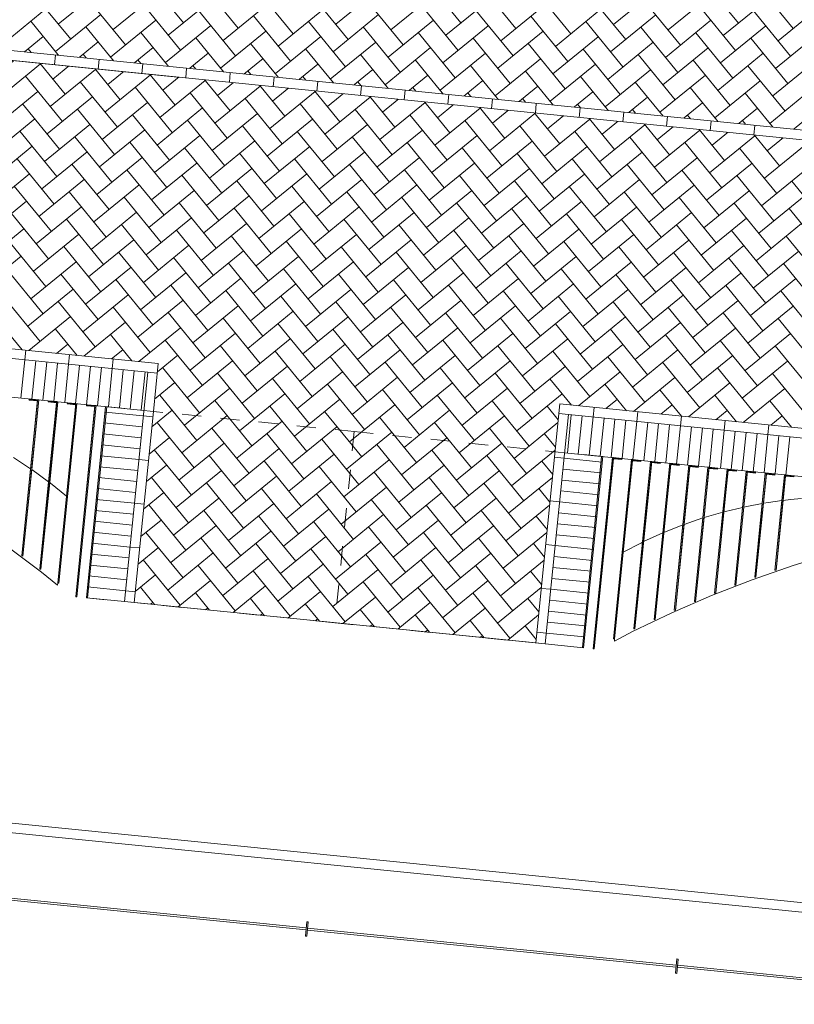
# Model space of a CAD drawing. Extents: x -294884 to 286267, y 0 to 1429765.
# Tile 16 of 178: x -22062 to -18031, y 201462 to 206586. Entities that reach past the tile are written whole.
import ezdxf

# ---------------------------------------------------------------- set-up
doc = ezdxf.new("R2010")
doc.units = 0
doc.header["$MEASUREMENT"] = 0
doc.linetypes.add('DASHED', pattern=[200, 100, -100])
doc.layers.add('A-0019-AFDEKVLAK', color=1, linetype='Continuous')
doc.layers.add('A-0020-KADER', color=8, linetype='Continuous')

# ---------------------------------------------------------------- blocks, each defined once
blk = doc.blocks.new('M-NIEUW_10')
at = {"linetype": 'Continuous', "lineweight": 5}
for points in [[(83756.1, 111768.2), (83750.2, 111768.9), (83850.2, 112763.8), (83856.2, 112763.2)], [(86337.1, 111508.7), (86331.1, 111509.3), (86431.2, 112504.3), (86437.2, 112503.7)]]:
    blk.add_hatch(color=29, dxfattribs=at).paths.add_polyline_path(points, flags=0)
at = {"layer": 'A-0020-KADER', "linetype": 'Continuous', "lineweight": 5}
for points in [[(83496, 112799.5), (83502, 112798.9), (83420.2, 111985.9), (83414.2, 111986.5)], [(83452.2, 112803.9), (83496, 112799.5), (83495.4, 112793.5), (83451.6, 112797.9)], [(83595.5, 112789.5), (83601.5, 112788.9), (83513.8, 111917.5), (83507.9, 111918.1)], [(83551.7, 112793.9), (83595.5, 112789.5), (83594.9, 112783.5), (83551.1, 112787.9)], [(83695, 112779.4), (83701, 112778.8), (83607.1, 111845.7), (83601.2, 111846.3)], [(83651.2, 112783.8), (83695, 112779.4), (83694.4, 112773.5), (83650.6, 112777.9)], [(83794.5, 112769.4), (83800.5, 112768.8), (83700.4, 111773.9), (83694.4, 111774.5)], [(83750.7, 112773.8), (83794.5, 112769.4), (83793.9, 112763.5), (83750.1, 112767.9)], [(86486.9, 112498.7), (86492.9, 112498.1), (86392.8, 111503.1), (86386.8, 111503.7)], [(86492.9, 112498.1), (86536.7, 112493.7), (86536.1, 112487.7), (86492.3, 112492.1)], [(86586.4, 112488.7), (86592.4, 112488.1), (86498.5, 111554.9), (86492.6, 111555.5)], [(86592.4, 112488.1), (86636.2, 112483.7), (86635.5, 112477.7), (86591.8, 112482.1)], [(86685.9, 112478.7), (86691.9, 112478.1), (86604.2, 111606.8), (86598.3, 111607.4)], [(86691.9, 112478.1), (86735.7, 112473.7), (86735, 112467.7), (86691.3, 112472.1)], [(86785.4, 112468.7), (86791.4, 112468.1), (86709.6, 111655.1), (86703.7, 111655.7)], [(86791.4, 112468.1), (86835.2, 112463.7), (86834.5, 112457.7), (86790.8, 112462.1)], [(86884.9, 112458.7), (86890.9, 112458.1), (86815, 111703.5), (86809, 111704)], [(86890.9, 112458.1), (86934.7, 112453.7), (86934, 112447.7), (86890.3, 112452.1)], [(86984.4, 112448.7), (86990.4, 112448.1), (86920, 111748.2), (86914, 111748.8)], [(86990.4, 112448.1), (87034.1, 112443.7), (87033.5, 112437.7), (86989.8, 112442.1)], [(87083.9, 112438.7), (87089.9, 112438.1), (87025, 111793), (87019, 111793.6)], [(87089.9, 112438.1), (87133.6, 112433.6), (87133, 112427.7), (87089.3, 112432.1)], [(87183.4, 112428.6), (87189.4, 112428), (87129.6, 111834.2), (87123.7, 111834.8)], [(87189.4, 112428), (87233.1, 112423.6), (87232.5, 112417.7), (87188.8, 112422.1)], [(87282.9, 112418.6), (87288.9, 112418), (87234.3, 111875.3), (87228.3, 111875.9)], [(87266.9, 112259.3), (87282.9, 112418.6), (87288.3, 112412.1), (87234.3, 111875.3)], [(87288.9, 112418), (87332.6, 112413.6), (87332, 112407.7), (87288.3, 112412.1)], [(87382.4, 112408.6), (87388.4, 112408), (87338.6, 111912.8), (87332.6, 111913.4)], [(87388.4, 112408), (87432.1, 112403.6), (87431.5, 112397.7), (87387.8, 112402.1)]]:
    blk.add_hatch(color=29, dxfattribs=at).paths.add_polyline_path(points, flags=0)
at = {"color": 29, "linetype": 'Continuous', "lineweight": 13}
for points in [[(83756.1, 111768.2), (83750.2, 111768.9), (83850.2, 112763.8), (83856.2, 112763.2)], [(86337.1, 111508.7), (86331.1, 111509.3), (86431.2, 112504.3), (86437.2, 112503.7)]]:
    blk.add_lwpolyline(points, close=True, dxfattribs=at)
at = {"color": 1, "linetype": 'Continuous', "lineweight": 13}
for points in [[(83756.1, 111768.2), (83750.2, 111768.9), (83850.2, 112763.8), (83856.2, 112763.2)], [(86337.1, 111508.7), (86331.1, 111509.3), (86431.2, 112504.3), (86437.2, 112503.7)]]:
    blk.add_lwpolyline(points, close=True, dxfattribs=at)
at = {"color": 1, "linetype": 'DASHED', "lineweight": 13}
blk.add_lwpolyline([(85143.7, 112633.8), (85043.6, 111638.8)], dxfattribs=at)
at = {"color": 7, "linetype": 'Continuous', "lineweight": 18}
for points in [[(84904.2, 110081.9), (84896.7, 110007.3), (84889.7, 110008), (84897.2, 110082.6)], [(86829.5, 109888.3), (86821.9, 109813.7), (86815, 109814.4), (86822.5, 109889)]]:
    blk.add_lwpolyline(points, close=True, dxfattribs=at)
at = {"layer": 'A-0020-KADER', "color": 8, "linetype": 'Continuous', "lineweight": 5}
for points in [[(84061.8, 114997.3), (84254.6, 114761.3)], [(85505.8, 114996.5), (85698.7, 114760.5)], [(86949.8, 114995.7), (87142.7, 114759.7)], [(83840.1, 114947.4), (83604.1, 114754.5)], [(84347.7, 114968.6), (84540.6, 114732.6)], [(84633.6, 114939.8), (84826.5, 114703.8)], [(85284.1, 114946.6), (85048.1, 114753.7)], [(85791.7, 114967.8), (85984.6, 114731.8)], [(86077.6, 114939), (86270.5, 114703)], [(86728.2, 114945.8), (86492.1, 114752.9)], [(87235.7, 114967), (87428.6, 114731)], [(83475.5, 114911.9), (83668.4, 114675.9)], [(84126, 114918.7), (83890, 114725.8)], [(84412, 114889.9), (84176, 114697)], [(84919.5, 114911.1), (85112.4, 114675.1)], [(85570.1, 114917.9), (85334.1, 114725)], [(85856, 114889.1), (85620, 114696.2)], [(86363.5, 114910.3), (86556.4, 114674.3)], [(87014.1, 114917.1), (86778.1, 114724.2)], [(87300, 114888.3), (87064, 114695.4)], [(83761.5, 114883.1), (83954.3, 114647.1)], [(84047.4, 114854.4), (84240.3, 114618.4)], [(84697.9, 114861.2), (84461.9, 114668.3)], [(85205.5, 114882.3), (85398.3, 114646.3)], [(85491.4, 114853.6), (85684.3, 114617.6)], [(86141.9, 114860.4), (85905.9, 114667.5)], [(86649.5, 114881.5), (86842.4, 114645.5)], [(86935.4, 114852.8), (87128.3, 114616.8)], [(87585.9, 114859.6), (87349.9, 114666.7)], [(83539.8, 114833.2), (83303.8, 114640.3)], [(83825.8, 114804.5), (83589.8, 114611.6)], [(84333.3, 114825.6), (84526.2, 114589.6)], [(84619.2, 114796.9), (84812.1, 114560.9)], [(84983.8, 114832.4), (84747.8, 114639.5)], [(85269.8, 114803.7), (85033.8, 114610.8)], [(85777.3, 114824.8), (85970.2, 114588.8)], [(86063.2, 114796.1), (86256.1, 114560.1)], [(86427.8, 114831.6), (86191.8, 114638.7)], [(86713.8, 114802.9), (86477.8, 114610)], [(87221.3, 114824), (87414.2, 114588)], [(81537.2, 114749.2), (84223.7, 114479.1)], [(83461.2, 114768.9), (83654, 114532.9)], [(83747.1, 114740.2), (83940, 114504.1)], [(84111.7, 114775.7), (83875.7, 114582.8)], [(84397.6, 114747), (84161.6, 114554.1)], [(84905.2, 114768.1), (85098, 114532.1)], [(85191.1, 114739.4), (85384, 114503.4)], [(85555.7, 114774.9), (85319.7, 114582)], [(85841.6, 114746.2), (85605.6, 114553.3)], [(86349.2, 114767.3), (86542, 114531.3)], [(86635.1, 114738.6), (86828, 114502.6)], [(86999.7, 114774.1), (86763.7, 114581.2)], [(87285.6, 114745.4), (87049.6, 114552.5)], [(83525.5, 114690.2), (83289.4, 114497.4)], [(84033, 114711.4), (84225.9, 114475.4)], [(84318.9, 114682.7), (84511.8, 114446.6)], [(84683.5, 114718.2), (84447.5, 114525.3)], [(84969.5, 114689.4), (84733.4, 114496.6)], [(85477, 114710.6), (85669.9, 114474.6)], [(85763, 114681.9), (85955.8, 114445.8)], [(86127.5, 114717.4), (85891.5, 114524.5)], [(86413.5, 114688.6), (86177.5, 114495.8)], [(86921, 114709.8), (87113.9, 114473.8)], [(87571.5, 114716.6), (87335.5, 114523.7)], [(83811.4, 114661.5), (83575.4, 114468.6)], [(84097.3, 114632.7), (83861.3, 114439.9)], [(84604.9, 114653.9), (84797.7, 114417.9)], [(85255.4, 114660.7), (85019.4, 114467.8)], [(85541.3, 114631.9), (85305.3, 114439.1)], [(86048.9, 114653.1), (86241.8, 114417.1)], [(86699.4, 114659.9), (86463.4, 114467)], [(86985.3, 114631.1), (86749.3, 114438.3)], [(87207, 114681.1), (87399.8, 114445)], [(83446.8, 114626), (83639.7, 114389.9)], [(83732.7, 114597.2), (83925.6, 114361.2)], [(84383.2, 114604), (84147.2, 114411.1)], [(84890.8, 114625.2), (85083.7, 114389.1)], [(85176.7, 114596.4), (85369.6, 114360.4)], [(85827.2, 114603.2), (85591.2, 114410.3)], [(86334.8, 114624.4), (86527.7, 114388.3)], [(86620.7, 114595.6), (86813.6, 114359.6)], [(87271.2, 114602.4), (87035.2, 114409.5)], [(83511.1, 114547.3), (83275.1, 114354.4)], [(84018.6, 114568.4), (84211.5, 114332.4)], [(84304.6, 114539.7), (84497.4, 114303.7)], [(84669.2, 114575.2), (84433.2, 114382.4)], [(84955.1, 114546.5), (84719.1, 114353.6)], [(85462.6, 114567.6), (85655.5, 114331.6)], [(85748.6, 114538.9), (85941.5, 114302.9)], [(86113.2, 114574.4), (85877.2, 114381.6)], [(86399.1, 114545.7), (86163.1, 114352.8)], [(86906.7, 114566.9), (87099.5, 114330.8)], [(87192.6, 114538.1), (87385.5, 114302.1)], [(87557.2, 114573.6), (87321.2, 114380.8)], [(83432.4, 114483), (83625.3, 114247)], [(83797, 114518.5), (83561, 114325.7)], [(84082.9, 114489.8), (83846.9, 114296.9)], [(84590.5, 114510.9), (84783.4, 114274.9)], [(84876.4, 114482.2), (85069.3, 114246.2)], [(85241, 114517.7), (85005, 114324.8)], [(85526.9, 114489), (85290.9, 114296.1)], [(86034.5, 114510.1), (86227.4, 114274.1)], [(86320.4, 114481.4), (86513.3, 114245.4)], [(86685, 114516.9), (86449, 114324)], [(86970.9, 114488.2), (86734.9, 114295.3)], [(83718.3, 114454.2), (83911.2, 114218.2)], [(84004.3, 114425.5), (84197.1, 114189.5)], [(84368.9, 114461), (84132.8, 114268.1)], [(84654.8, 114432.3), (84418.8, 114239.4)], [(85162.3, 114453.4), (85355.2, 114217.4)], [(85812.9, 114460.2), (85576.8, 114267.3)], [(86098.8, 114431.5), (85862.8, 114238.6)], [(86606.3, 114452.6), (86799.2, 114216.6)], [(87256.9, 114459.4), (87020.9, 114266.5)], [(87542.8, 114430.7), (87306.8, 114237.8)], [(83496.7, 114404.3), (83260.7, 114211.4)], [(83782.6, 114375.6), (83546.6, 114182.7)], [(84290.2, 114396.7), (84483.1, 114160.7)], [(84940.7, 114403.5), (84704.7, 114210.6)], [(85226.6, 114374.8), (84990.6, 114181.9)], [(85448.3, 114424.7), (85641.1, 114188.7)], [(85734.2, 114395.9), (85927.1, 114159.9)], [(86384.7, 114402.7), (86148.7, 114209.8)], [(86892.3, 114423.9), (87085.2, 114187.9)], [(87178.2, 114395.1), (87371.1, 114159.1)], [(83418, 114340), (83610.9, 114104)], [(84068.5, 114346.8), (83832.5, 114153.9)], [(84576.1, 114368), (84769, 114132)], [(84862, 114339.2), (85054.9, 114103.2)], [(85512.6, 114346), (85276.5, 114153.1)], [(86020.1, 114367.2), (86213, 114131.2)], [(86306, 114338.4), (86498.9, 114102.4)], [(86670.6, 114374), (86434.6, 114181.1)], [(86956.6, 114345.2), (86720.5, 114152.3)], [(83704, 114311.3), (83896.8, 114075.3)], [(83989.9, 114282.5), (84182.8, 114046.5)], [(84354.5, 114318.1), (84118.5, 114125.2)], [(84640.4, 114289.3), (84404.4, 114096.4)], [(85148, 114310.5), (85340.8, 114074.5)], [(85433.9, 114281.7), (85626.8, 114045.7)], [(85798.5, 114317.3), (85562.5, 114124.4)], [(86084.4, 114288.5), (85848.4, 114095.6)], [(86592, 114309.7), (86784.8, 114073.7)], [(86877.9, 114280.9), (87070.8, 114044.9)], [(87242.5, 114316.5), (87006.5, 114123.6)], [(87528.4, 114287.7), (87292.4, 114094.8)], [(83482.3, 114261.4), (83246.3, 114068.5)], [(83768.2, 114232.6), (83532.2, 114039.7)], [(84275.8, 114253.8), (84468.7, 114017.8)], [(84561.7, 114225), (84754.6, 113989)], [(84926.3, 114260.5), (84690.3, 114067.7)], [(85212.2, 114231.8), (84976.2, 114038.9)], [(85719.8, 114253), (85912.7, 114017)], [(86005.8, 114224.2), (86198.6, 113988.2)], [(86370.3, 114259.8), (86134.3, 114066.9)], [(86656.3, 114231), (86420.2, 114038.1)], [(87163.8, 114252.2), (87356.7, 114016.1)], [(83403.7, 114197.1), (83596.5, 113961.1)], [(84054.2, 114203.9), (83818.2, 114011)], [(84340.1, 114175.1), (84104.1, 113982.2)], [(84847.7, 114196.3), (85040.5, 113960.3)], [(85498.2, 114203), (85262.2, 114010.2)], [(85784.1, 114174.3), (85548.1, 113981.4)], [(86291.7, 114195.5), (86484.5, 113959.5)], [(86942.2, 114202.2), (86706.2, 114009.4)], [(87228.1, 114173.5), (86992.1, 113980.6)], [(83467.9, 114118.4), (83231.9, 113925.5)], [(83689.6, 114168.3), (83882.5, 113932.3)], [(83975.5, 114139.6), (84168.4, 113903.5)], [(84626, 114146.4), (84390, 113953.5)], [(85133.6, 114167.5), (85326.5, 113931.5)], [(85419.5, 114138.8), (85612.4, 113902.8)], [(86070, 114145.5), (85834, 113952.7)], [(86577.6, 114166.7), (86770.5, 113930.7)], [(86863.5, 114138), (87056.4, 113902)], [(87514, 114144.7), (87278, 113951.9)], [(83753.9, 114089.6), (83517.9, 113896.8)], [(84261.4, 114110.8), (84454.3, 113874.8)], [(84547.4, 114082.1), (84740.2, 113846)], [(84912, 114117.6), (84675.9, 113924.7)], [(85197.9, 114088.8), (84961.9, 113896)], [(85705.4, 114110), (85898.3, 113874)], [(85991.4, 114081.3), (86184.2, 113845.2)], [(86356, 114116.8), (86120, 113923.9)], [(86641.9, 114088), (86405.9, 113895.2)], [(87149.4, 114109.2), (87342.3, 113873.2)], [(83389.3, 114054.1), (83582.2, 113818.1)], [(83675.2, 114025.3), (83868.1, 113789.4)], [(84039.8, 114060.9), (83803.8, 113868)], [(84325.7, 114032.1), (84089.7, 113839.3)], [(84833.3, 114053.3), (85026.2, 113817.3)], [(85119.2, 114024.5), (85312.1, 113788.5)], [(85483.8, 114060.1), (85247.8, 113867.2)], [(85769.7, 114031.3), (85533.7, 113838.5)], [(86277.3, 114052.5), (86470.2, 113816.5)], [(86563.2, 114023.8), (86756.1, 113787.7)], [(86927.8, 114059.3), (86691.8, 113866.4)], [(87213.7, 114030.5), (86977.7, 113837.7)], [(83453.6, 113975.4), (83217.6, 113782.6)], [(83961.1, 113996.6), (84154, 113760.6)], [(84247.1, 113967.8), (84439.9, 113731.8)], [(84611.7, 114003.4), (84375.6, 113810.5)], [(84897.6, 113974.6), (84661.6, 113781.8)], [(85405.1, 113995.8), (85598, 113759.8)], [(85691.1, 113967), (85883.9, 113731)], [(86055.7, 114002.6), (85819.6, 113809.7)], [(86341.6, 113973.8), (86105.6, 113780.9)], [(86849.1, 113995), (87042, 113759)], [(87135.1, 113966.2), (87327.9, 113730.2)], [(87499.7, 114001.8), (87263.7, 113808.9)], [(83739.5, 113946.7), (83503.5, 113753.8)], [(84025.4, 113917.9), (83789.4, 113725.1)], [(84533, 113939.1), (84725.9, 113703.1)], [(85183.5, 113945.9), (84947.5, 113753)], [(85469.4, 113917.1), (85233.4, 113724.3)], [(85977, 113938.3), (86169.9, 113702.3)], [(86627.5, 113945.1), (86391.5, 113752.2)], [(86913.4, 113916.3), (86677.4, 113723.4)], [(87421, 113937.5), (87613.9, 113701.5)], [(83374.9, 113911.1), (83567.8, 113675.1)], [(83660.8, 113882.4), (83853.7, 113646.4)], [(84311.3, 113889.2), (84075.3, 113696.3)], [(84818.9, 113910.3), (85011.8, 113674.3)], [(85104.8, 113881.6), (85297.7, 113645.6)], [(85755.4, 113888.4), (85519.3, 113695.5)], [(86262.9, 113909.5), (86455.8, 113673.5)], [(86548.8, 113880.8), (86741.7, 113644.8)], [(87199.4, 113887.6), (86963.4, 113694.7)], [(83439.2, 113832.5), (83203.2, 113639.6)], [(83946.8, 113853.6), (84139.6, 113617.6)], [(84232.7, 113824.9), (84425.6, 113588.9)], [(84597.3, 113860.4), (84361.3, 113667.5)], [(84883.2, 113831.7), (84647.2, 113638.8)], [(85390.8, 113852.8), (85583.6, 113616.8)], [(85676.7, 113824.1), (85869.6, 113588.1)], [(86041.3, 113859.6), (85805.3, 113666.8)], [(86327.2, 113830.9), (86091.2, 113638)], [(86834.8, 113852), (87027.7, 113616)], [(87120.7, 113823.3), (87313.6, 113587.3)], [(87485.3, 113858.8), (87249.3, 113665.9)], [(83360.5, 113768.2), (83553.4, 113532.2)], [(83725.1, 113803.7), (83489.1, 113610.8)], [(84011, 113775), (83775, 113582.1)], [(84518.6, 113796.1), (84711.5, 113560.1)], [(84804.5, 113767.4), (84997.4, 113531.4)], [(85169.1, 113802.9), (84933.1, 113610)], [(85455, 113774.2), (85219, 113581.3)], [(85962.6, 113795.3), (86155.5, 113559.3)], [(86248.5, 113766.6), (86441.4, 113530.6)], [(86613.1, 113802.1), (86377.1, 113609.2)], [(86899.1, 113773.4), (86663, 113580.5)], [(87406.6, 113794.5), (87599.5, 113558.5)], [(83646.5, 113739.4), (83839.3, 113503.4)], [(83932.4, 113710.7), (84125.2, 113474.7)], [(84297, 113746.2), (84061, 113553.3)], [(84582.9, 113717.5), (84346.9, 113524.6)], [(85090.5, 113738.6), (85283.3, 113502.6)], [(85376.4, 113709.9), (85569.3, 113473.9)], [(85741, 113745.4), (85505, 113552.5)], [(86026.9, 113716.7), (85790.9, 113523.8)], [(86534.5, 113737.8), (86727.3, 113501.8)], [(86820.4, 113709.1), (87013.3, 113473.1)], [(87185, 113744.6), (86949, 113551.7)], [(87470.9, 113715.9), (87234.9, 113523)], [(83424.8, 113689.5), (83188.8, 113496.6)], [(83710.8, 113660.8), (83474.7, 113467.9)], [(84218.3, 113681.9), (84411.2, 113445.9)], [(84868.8, 113688.7), (84632.8, 113495.8)], [(85154.8, 113660), (84918.8, 113467.1)], [(85662.3, 113681.1), (85855.2, 113445.1)], [(86312.8, 113687.9), (86076.8, 113495)], [(86598.8, 113659.1), (86362.8, 113466.3)], [(87106.3, 113680.3), (87299.2, 113444.3)], [(83346.1, 113625.2), (83539, 113389.2)], [(83996.7, 113632), (83760.7, 113439.1)], [(84504.2, 113653.2), (84697.1, 113417.2)], [(84790.2, 113624.4), (84983, 113388.4)], [(85440.7, 113631.2), (85204.7, 113438.3)], [(85948.2, 113652.4), (86141.1, 113416.4)], [(86234.2, 113623.6), (86427, 113387.6)], [(86884.7, 113630.4), (86648.7, 113437.5)], [(87392.2, 113651.6), (87585.1, 113415.6)], [(83632.1, 113596.5), (83825, 113360.5)], [(83918, 113567.7), (84110.9, 113331.7)], [(84282.6, 113603.2), (84046.6, 113410.4)], [(84568.5, 113574.5), (84332.5, 113381.6)], [(85076.1, 113595.7), (85269, 113359.6)], [(85362, 113566.9), (85554.9, 113330.9)], [(85726.6, 113602.5), (85490.6, 113409.6)], [(86012.5, 113573.7), (85776.5, 113380.8)], [(86520.1, 113594.9), (86713, 113358.9)], [(86806, 113566.1), (86998.9, 113330.1)], [(87170.6, 113601.6), (86934.6, 113408.8)], [(87456.5, 113572.9), (87220.5, 113380)], [(83410.4, 113546.5), (83174.4, 113353.7)], [(83696.4, 113517.8), (83460.4, 113324.9)], [(84203.9, 113539), (84396.8, 113302.9)], [(84489.9, 113510.2), (84682.7, 113274.2)], [(84854.5, 113545.8), (84618.4, 113352.9)], [(85140.4, 113517), (84904.4, 113324.1)], [(85647.9, 113538.2), (85840.8, 113302.1)], [(85933.9, 113509.4), (86126.7, 113273.4)], [(86298.5, 113545), (86062.4, 113352.1)], [(86584.4, 113516.2), (86348.4, 113323.3)], [(87091.9, 113537.4), (87284.8, 113301.4)], [(87377.9, 113508.6), (87570.8, 113272.6)], [(83331.8, 113482.2), (83524.7, 113246.2)], [(83617.7, 113453.5), (83810.6, 113217.5)], [(83982.3, 113489), (83746.3, 113296.2)], [(84268.2, 113460.3), (84032.2, 113267.4)], [(84775.8, 113481.5), (84968.7, 113245.4)], [(85061.7, 113452.7), (85254.6, 113216.7)], [(85426.3, 113488.2), (85190.3, 113295.4)], [(85712.2, 113459.5), (85476.2, 113266.6)], [(86219.8, 113480.7), (86412.7, 113244.6)], [(86505.7, 113451.9), (86698.6, 113215.9)], [(86870.3, 113487.4), (86634.3, 113294.6)], [(87156.2, 113458.7), (86920.2, 113265.8)], [(83903.6, 113424.7), (84096.5, 113188.7)], [(84554.1, 113431.5), (84318.1, 113238.6)], [(84840.1, 113402.8), (84604.1, 113209.9)], [(85347.6, 113423.9), (85540.5, 113187.9)], [(85998.2, 113430.7), (85762.1, 113237.9)], [(86284.1, 113402), (86048.1, 113209.1)], [(86791.6, 113423.1), (86984.5, 113187.1)], [(87442.2, 113429.9), (87206.2, 113237.1)], [(83682, 113374.8), (83446, 113181.9)], [(84189.5, 113396), (84382.4, 113160)], [(84475.5, 113367.2), (84668.4, 113131.2)], [(85126, 113374), (84890, 113181.1)], [(85633.6, 113395.2), (85826.4, 113159.2)], [(85919.5, 113366.4), (86112.4, 113130.4)], [(86570, 113373.2), (86334, 113180.3)], [(87077.6, 113394.4), (87270.4, 113158.4)], [(87363.5, 113365.6), (87556.4, 113129.6)], [(83317.4, 113339.3), (83510.3, 113103.3)], [(83603.3, 113310.5), (83796.2, 113074.5)], [(83967.9, 113346.1), (83731.9, 113153.2)], [(84253.8, 113317.3), (84017.8, 113124.4)], [(84761.4, 113338.5), (84954.3, 113102.5)], [(85047.3, 113309.7), (85240.2, 113073.7)], [(85411.9, 113345.3), (85175.9, 113152.4)], [(85697.8, 113316.5), (85461.8, 113123.6)], [(86205.4, 113337.7), (86398.3, 113101.7)], [(86491.3, 113308.9), (86684.2, 113072.9)], [(86855.9, 113344.5), (86619.9, 113151.6)], [(87141.9, 113315.7), (86905.8, 113122.8)], [(81387.8, 113262.7), (84124, 112987.6), (84099, 112738.8), (83998.9, 111743.8), (86088.4, 111533.7), (86213.4, 112777.5), (88949.6, 112502.3)], [(83889.2, 113281.8), (84082.1, 113045.8)], [(84175.2, 113253), (84368, 113017)], [(84539.8, 113288.6), (84303.8, 113095.7)], [(84825.7, 113259.8), (84589.7, 113066.9)], [(85333.2, 113281), (85526.1, 113045)], [(85619.2, 113252.2), (85812.1, 113016.2)], [(85983.8, 113287.8), (85747.8, 113094.9)], [(86269.7, 113259), (86033.7, 113066.1)], [(86777.3, 113280.2), (86970.1, 113044.2)], [(87063.2, 113251.4), (87256.1, 113015.4)], [(87427.8, 113287), (87191.8, 113094.1)], [(81382.8, 113213), (84069.2, 112942.8)], [(83303, 113196.3), (83415.4, 113058.8)], [(83667.6, 113231.9), (83451.4, 113055.2)], [(83953.5, 113203.1), (83737.4, 113026.4)], [(84461.1, 113224.3), (84654, 112988.3)], [(84747, 113195.5), (84939.9, 112959.5)], [(85111.6, 113231.1), (84875.6, 113038.2)], [(85397.5, 113202.3), (85161.5, 113009.4)], [(85905.1, 113223.5), (86098, 112987.5)], [(86555.6, 113230.3), (86319.6, 113037.4)], [(86841.6, 113201.5), (86605.5, 113008.6)], [(87349.1, 113222.7), (87542, 112986.7)], [(83589, 113167.6), (83701.3, 113030.1)], [(84239.5, 113174.4), (84023.3, 112997.7)], [(84525.4, 113145.6), (84289.4, 112952.7)], [(85033, 113166.8), (85225.8, 112930.8)], [(85683.5, 113173.6), (85447.5, 112980.7)], [(85969.4, 113144.8), (85733.4, 112951.9)], [(86191, 113194.7), (86383.9, 112958.7)], [(86477, 113166), (86669.8, 112930)], [(87127.5, 113172.8), (86891.5, 112979.9)], [(83874.9, 113138.8), (83987.2, 113001.3)], [(84160.8, 113110.1), (84353.7, 112874.1)], [(84811.3, 113116.9), (84575.3, 112924)], [(85318.9, 113138), (85511.8, 112902)], [(85604.8, 113109.3), (85797.7, 112873.2)], [(86255.3, 113116), (86019.3, 112923.2)], [(86762.9, 113137.2), (86955.8, 112901.2)], [(87048.8, 113108.5), (87241.7, 112872.4)], [(87413.4, 113144), (87177.4, 112951.1)], [(83434.8, 113056.9), (83429.8, 113007.1)], [(83653.2, 113088.9), (83594.4, 113040.8)], [(83939.2, 113060.1), (83880.3, 113012.1)], [(84446.7, 113081.3), (84639.6, 112845.3)], [(84732.6, 113052.6), (84925.5, 112816.6)], [(85097.2, 113088.1), (84861.2, 112895.2)], [(85383.2, 113059.3), (85147.2, 112866.5)], [(85890.7, 113080.5), (86083.6, 112844.5)], [(86176.7, 113051.8), (86369.5, 112815.7)], [(86541.2, 113087.3), (86305.2, 112894.4)], [(86827.2, 113058.5), (86591.2, 112865.7)], [(87334.7, 113079.7), (87527.6, 112843.7)], [(83429.8, 113007.1), (83409.8, 112808.1)], [(83486.7, 113001.4), (83466.7, 112802.4)], [(83543.6, 112995.7), (83523.6, 112796.7)], [(83662.3, 113034), (83657.3, 112984.2)], [(83889.8, 113011.1), (83884.8, 112961.4)], [(84225.1, 113031.4), (84119.7, 112945.3)], [(84511, 113002.6), (84275, 112809.8)], [(85018.6, 113023.8), (85211.5, 112787.8)], [(85304.5, 112995), (85497.4, 112759)], [(85669.1, 113030.6), (85433.1, 112837.7)], [(85955, 113001.8), (85719, 112809)], [(86462.6, 113023), (86655.5, 112787)], [(86748.5, 112994.2), (86941.4, 112758.2)], [(87113.1, 113029.8), (86877.1, 112836.9)], [(87399, 113001), (87163, 112808.2)], [(83600.4, 112990), (83580.4, 112791)], [(83657.3, 112984.2), (83637.3, 112785.2)], [(83714.2, 112978.5), (83694.1, 112779.5)], [(83850.2, 112763.8), (83750.2, 111768.9), (83949.1, 111748.8), (84069.2, 112942.8)], [(83771, 112972.8), (83751, 112773.8)], [(83827.9, 112967.1), (83807.9, 112768.1)], [(83884.8, 112961.4), (83864.7, 112762.4)], [(83941.6, 112955.7), (83921.6, 112756.7)], [(83998.5, 112949.9), (83978.5, 112750.9)], [(84055.3, 112944.2), (84035.3, 112745.2)], [(84069.2, 112942.8), (84119, 112937.8)], [(84146.4, 112967.1), (84339.3, 112731.1)], [(84796.9, 112973.9), (84560.9, 112781)], [(85082.9, 112945.1), (84846.9, 112752.3)], [(85590.4, 112966.3), (85783.3, 112730.3)], [(86241, 112973.1), (86004.9, 112780.2)], [(86526.9, 112944.3), (86310.7, 112767.7)], [(87034.4, 112965.5), (87227.3, 112729.5)], [(84210.7, 112888.4), (84105.3, 112802.3)], [(84432.3, 112938.3), (84625.2, 112702.3)], [(84718.3, 112909.6), (84911.2, 112673.6)], [(85368.8, 112916.4), (85132.8, 112723.5)], [(85876.4, 112937.5), (86069.2, 112701.5)], [(86162.3, 112908.8), (86274.7, 112771.3)], [(86812.8, 112915.6), (86596.6, 112738.9)], [(87320.4, 112936.7), (87513.2, 112700.7)], [(84496.6, 112859.7), (84260.6, 112666.8)], [(85004.2, 112880.8), (85197.1, 112644.8)], [(85290.1, 112852.1), (85483, 112616.1)], [(85654.7, 112887.6), (85418.7, 112694.8)], [(85940.6, 112858.9), (85704.6, 112666)], [(86448.2, 112880), (86560.6, 112742.5)], [(86734.1, 112851.3), (86846.5, 112713.8)], [(87098.7, 112886.8), (86882.5, 112710.2)], [(87384.7, 112858.1), (87168.5, 112681.4)], [(84132, 112824.1), (84324.9, 112588.1)], [(84418, 112795.4), (84610.8, 112559.4)], [(84782.6, 112830.9), (84546.5, 112638)], [(85068.5, 112802.2), (84832.5, 112609.3)], [(85576, 112823.3), (85768.9, 112587.3)], [(85862, 112794.6), (86054.9, 112558.6)], [(86226.6, 112830.1), (85990.6, 112637.2)], [(86512.5, 112801.4), (86453.7, 112753.3)], [(87020.1, 112822.5), (87132.4, 112685)], [(87306, 112793.8), (87418.4, 112656.3)], [(84046.3, 112715.4), (83847.3, 112735.4)], [(84196.3, 112745.5), (84091, 112659.3)], [(84703.9, 112766.6), (84896.8, 112530.6)], [(84989.8, 112737.9), (85182.7, 112501.9)], [(85354.4, 112773.4), (85118.4, 112580.5)], [(85640.3, 112744.7), (85404.3, 112551.8)], [(86147.9, 112765.8), (86205.2, 112695.7)], [(86391.7, 112759.5), (86386.7, 112709.8)], [(86619.2, 112736.6), (86614.2, 112686.9)], [(86798.4, 112772.6), (86739.6, 112724.5)], [(87084.3, 112743.9), (87025.5, 112695.8)], [(84096.1, 112710.4), (84046.3, 112715.4)], [(84482.3, 112716.7), (84246.3, 112523.8)], [(84768.2, 112688), (84532.2, 112495.1)], [(85275.8, 112709.1), (85468.6, 112473.1)], [(85926.3, 112715.9), (85690.3, 112523)], [(86437.2, 112503.7), (86337.1, 111508.7), (86138.1, 111528.7), (86258.2, 112722.7)], [(86258.2, 112722.7), (86208.4, 112727.7)], [(86273, 112721.2), (86253, 112522.2)], [(86258.2, 112722.7), (88944.6, 112452.5)], [(86329.9, 112715.5), (86309.8, 112516.5)], [(86386.7, 112709.8), (86366.7, 112510.8)], [(86443.6, 112704.1), (86423.6, 112505.1)], [(86500.5, 112698.3), (86480.4, 112499.3)], [(86557.3, 112692.6), (86537.3, 112493.6)], [(86614.2, 112686.9), (86594.2, 112487.9)], [(86846.6, 112713.8), (86841.6, 112664)], [(87074.1, 112690.9), (87069.1, 112641.1)], [(87370.3, 112715.1), (87311.4, 112667)], [(84040.6, 112658.5), (83841.6, 112678.5)], [(84117.7, 112681.2), (84310.5, 112445.2)], [(84403.6, 112652.4), (84596.5, 112416.4)], [(85054.1, 112659.2), (84818.1, 112466.3)], [(85561.7, 112680.4), (85754.6, 112444.4)], [(85847.6, 112651.6), (86040.5, 112415.6)], [(86203.6, 112680.2), (85976.2, 112494.3)], [(86671, 112681.2), (86651, 112482.2)], [(86727.9, 112675.5), (86707.9, 112476.5)], [(86784.8, 112669.7), (86764.8, 112470.8)], [(86841.6, 112664), (86821.6, 112465)], [(86898.5, 112658.3), (86878.5, 112459.3)], [(86955.4, 112652.6), (86935.3, 112453.6)], [(87012.2, 112646.9), (86992.2, 112447.9)], [(87069.1, 112641.1), (87049.1, 112442.2)], [(87125.9, 112635.4), (87105.9, 112436.4)], [(87301.5, 112668), (87296.5, 112618.3)], [(84034.9, 112601.6), (83835.9, 112621.6)], [(84182, 112602.5), (84076.6, 112516.4)], [(84689.5, 112623.7), (84882.4, 112387.7)], [(84975.4, 112594.9), (85168.3, 112358.9)], [(85340, 112630.5), (85104, 112437.6)], [(85626, 112601.7), (85390, 112408.8)], [(86133.5, 112622.9), (86190.8, 112552.8)], [(87182.8, 112629.7), (87162.8, 112430.7)], [(87239.7, 112624), (87219.7, 112425)], [(87296.5, 112618.3), (87276.5, 112419.3)], [(87353.4, 112612.6), (87333.4, 112413.6)], [(87410.3, 112606.8), (87390.2, 112407.8)], [(84029.2, 112544.8), (83830.2, 112564.8)], [(84103.3, 112538.2), (84296.2, 112302.2)], [(84467.9, 112573.8), (84231.9, 112380.9)], [(84753.8, 112545), (84517.8, 112352.1)], [(85261.4, 112566.2), (85454.2, 112330.2)], [(85547.3, 112537.4), (85740.2, 112301.4)], [(85911.9, 112573), (85675.9, 112380.1)], [(86189.3, 112537.2), (85961.8, 112351.3)], [(84023.5, 112487.9), (83824.5, 112507.9)], [(84073.2, 112482.9), (84023.5, 112487.9)], [(84389.2, 112509.5), (84582.1, 112273.5)], [(84675.1, 112480.7), (84868, 112244.7)], [(85039.7, 112516.2), (84803.7, 112323.4)], [(85325.7, 112487.5), (85089.7, 112294.6)], [(85833.2, 112508.7), (86026.1, 112272.7)], [(86119.2, 112479.9), (86176.5, 112409.8)], [(86235.3, 112495.2), (86185.5, 112500.2)], [(86434.3, 112475.2), (86235.3, 112495.2)], [(84017.8, 112431.1), (83818.8, 112451.1)], [(84167.6, 112459.6), (84062.2, 112373.4)], [(84453.5, 112430.8), (84217.5, 112237.9)], [(84961.1, 112452), (85153.9, 112216)], [(85611.6, 112458.7), (85375.6, 112265.9)], [(85897.5, 112430), (85661.5, 112237.1)], [(86428.6, 112418.4), (86229.6, 112438.4)], [(84012, 112374.2), (83813, 112394.2)], [(84088.9, 112395.3), (84281.8, 112159.2)], [(84739.4, 112402), (84503.4, 112209.2)], [(85247, 112423.2), (85439.9, 112187.2)], [(85532.9, 112394.5), (85725.8, 112158.4)], [(86174.9, 112394.3), (85947.4, 112208.4)], [(86422.9, 112361.5), (86223.9, 112381.5)], [(84006.3, 112317.3), (83807.3, 112337.3)], [(84374.8, 112366.5), (84567.7, 112130.5)], [(84660.8, 112337.8), (84853.7, 112101.7)], [(85025.4, 112373.3), (84789.4, 112180.4)], [(85311.3, 112344.5), (85075.3, 112151.7)], [(85818.8, 112365.7), (86011.7, 112129.7)], [(86104.8, 112337), (86162.1, 112266.8)], [(86417.1, 112304.6), (86218.1, 112324.7)], [(84000.6, 112260.5), (83801.6, 112280.5)], [(84153.2, 112316.6), (84047.8, 112230.5)], [(84439.1, 112287.8), (84203.1, 112094.9)], [(84946.7, 112309), (85139.6, 112073)], [(85232.6, 112280.2), (85425.5, 112044.2)], [(85597.2, 112315.8), (85361.2, 112122.9)], [(85883.1, 112287), (85647.1, 112094.1)], [(83994.9, 112203.6), (83795.9, 112223.6)], [(84050.3, 112255.5), (84000.6, 112260.5)], [(84074.5, 112252.3), (84267.4, 112016.3)], [(84360.5, 112223.5), (84553.3, 111987.5)], [(84725.1, 112259.1), (84489, 112066.2)], [(85011, 112230.3), (84775, 112037.4)], [(85518.5, 112251.5), (85711.4, 112015.5)], [(85804.5, 112222.7), (85997.3, 111986.7)], [(86160.5, 112251.3), (85933.1, 112065.4)], [(86212.4, 112267.8), (86162.7, 112272.8)], [(86411.4, 112247.8), (86212.4, 112267.8)], [(84138.8, 112173.6), (84033.5, 112087.5)], [(84646.4, 112194.8), (84839.3, 111958.8)], [(85296.9, 112201.6), (85060.9, 112008.7)], [(85582.8, 112172.8), (85346.8, 111979.9)], [(86090.4, 112194), (86147.7, 112123.9)], [(86405.7, 112190.9), (86206.7, 112210.9)], [(83989.2, 112146.7), (83790.2, 112166.8)], [(84424.8, 112144.9), (84188.8, 111952)], [(84932.3, 112166), (85125.2, 111930)], [(85218.2, 112137.3), (85411.1, 111901.3)], [(85868.8, 112144.1), (85632.8, 111951.2)], [(86400, 112134.1), (86201, 112154.1)], [(83983.4, 112089.9), (83784.4, 112109.9)], [(84060.2, 112109.3), (84253, 111873.3)], [(84346.1, 112080.6), (84539, 111844.6)], [(84710.7, 112116.1), (84474.7, 111923.2)], [(84996.6, 112087.4), (84760.6, 111894.5)], [(85504.2, 112108.5), (85697, 111872.5)], [(85790.1, 112079.8), (85983, 111843.8)], [(86146.1, 112108.3), (85918.7, 111922.4)], [(86394.3, 112077.2), (86195.3, 112097.2)], [(83977.7, 112033), (83778.7, 112053)], [(84027.5, 112028), (83977.7, 112033)], [(84124.5, 112030.7), (84019.1, 111944.5)], [(84632, 112051.8), (84824.9, 111815.8)], [(84917.9, 112023.1), (85110.8, 111787.1)], [(85282.5, 112058.6), (85046.5, 111865.7)], [(85568.5, 112029.9), (85332.5, 111837)], [(86076, 112051), (86133.3, 111980.9)], [(86189.6, 112040.3), (86139.8, 112045.3)], [(86388.5, 112020.3), (86189.6, 112040.3)], [(83972, 111976.1), (83773, 111996.2)], [(84045.8, 111966.4), (84238.7, 111730.3)], [(84410.4, 112001.9), (84174.4, 111809)], [(84696.3, 111973.1), (84460.3, 111780.3)], [(85203.9, 111994.3), (85396.8, 111758.3)], [(85854.4, 112001.1), (85618.4, 111808.2)], [(86382.8, 111963.5), (86183.8, 111983.5)], [(83966.3, 111919.3), (83767.3, 111939.3)], [(84331.7, 111937.6), (84524.6, 111701.6)], [(84982.2, 111944.4), (84746.2, 111751.5)], [(85268.2, 111915.6), (85032.2, 111722.8)], [(85489.8, 111965.6), (85682.7, 111729.5)], [(85775.7, 111936.8), (85968.6, 111700.8)], [(86131.8, 111965.4), (85904.3, 111779.5)], [(86377.1, 111906.6), (86178.1, 111926.6)], [(83960.6, 111862.4), (83761.6, 111882.4)], [(84110.1, 111887.7), (84004.7, 111801.6)], [(84617.6, 111908.9), (84810.5, 111672.8)], [(84903.6, 111880.1), (85096.4, 111644.1)], [(85554.1, 111886.9), (85318.1, 111694)], [(86061.6, 111908.1), (86119, 111837.9)], [(86371.4, 111849.7), (86172.4, 111869.8)], [(83954.8, 111805.6), (83755.9, 111825.6)], [(84031.4, 111823.4), (84105.2, 111733.2)], [(84396, 111858.9), (84227.1, 111720.9)], [(84681.9, 111830.2), (84513, 111692.1)], [(85189.5, 111851.3), (85382.4, 111615.3)], [(85475.4, 111822.6), (85668.3, 111586.6)], [(85840, 111858.1), (85604, 111665.2)], [(86117.4, 111822.4), (85889.9, 111636.5)], [(86166.7, 111812.9), (86116.9, 111817.9)], [(86365.7, 111792.9), (86166.7, 111812.9)], [(84004.6, 111800.6), (83954.8, 111805.6)], [(84317.3, 111794.6), (84391.1, 111704.4)], [(84603.3, 111765.9), (84677, 111675.6)], [(84967.9, 111801.4), (84798.9, 111663.4)], [(85253.8, 111772.7), (85084.9, 111634.6)], [(85761.3, 111793.8), (85954.2, 111557.8)], [(86047.3, 111765.1), (86104.6, 111695)], [(83949.1, 111748.8), (86138.1, 111528.7)], [(84095.7, 111744.7), (84084.1, 111735.3)], [(84381.6, 111716), (84370.1, 111706.5)], [(84889.2, 111737.1), (84962.9, 111646.9)], [(85539.7, 111743.9), (85370.8, 111605.9)], [(85825.6, 111715.2), (85656.7, 111577.1)], [(86360, 111736), (86161, 111756)], [(84667.5, 111687.2), (84656, 111677.8)], [(84953.5, 111658.5), (84941.9, 111649)], [(85175.1, 111708.4), (85248.9, 111618.1)], [(85461, 111679.6), (85534.8, 111589.4)], [(86103, 111679.4), (85942.6, 111548.4)], [(86354.2, 111679.1), (86155.2, 111699.2)], [(85239.4, 111629.7), (85227.8, 111620.3)], [(85747, 111650.9), (85820.7, 111560.6)], [(86032.9, 111622.1), (86090.2, 111552)], [(86348.5, 111622.3), (86149.5, 111642.3)], [(85525.3, 111601), (85513.8, 111591.5)], [(85811.2, 111572.2), (85799.7, 111562.8)], [(86143.8, 111585.4), (86094.1, 111590.4)], [(86342.8, 111565.4), (86143.8, 111585.4)], [(86088.6, 111536.5), (86085.6, 111534)], [(79500.3, 110984.1), (90345.6, 109893.5)], [(90390.4, 109838.8), (79445.5, 110939.4)]]:
    blk.add_lwpolyline(points, dxfattribs=at)
at = {"layer": 'A-0020-KADER', "color": 1, "linetype": 'Continuous', "lineweight": 13}
for points in [[(83502, 112798.9), (83452.2, 112803.9), (83451.6, 112797.9), (83495.4, 112793.5), (83459.9, 112440.3), (83414.2, 111986.5), (83420.2, 111985.9), (83465.5, 112436.6)], [(83601.5, 112788.9), (83551.7, 112793.9), (83551.1, 112787.9), (83594.9, 112783.5), (83553.5, 112372.4), (83507.9, 111918.1), (83513.8, 111917.5), (83559.2, 112368.3)], [(83601.2, 111846.3), (83607.1, 111845.7), (83701, 112778.8), (83651.2, 112783.8), (83650.6, 112777.9), (83694.4, 112773.5), (83646.5, 112297.6)], [(83700.4, 111773.9), (83800.5, 112768.8), (83750.7, 112773.8), (83750.1, 112767.9), (83793.9, 112763.5), (83694.4, 111774.5)], [(86386.8, 111503.7), (86486.9, 112498.7), (86536.7, 112493.7), (86536.1, 112487.7), (86492.3, 112492.1), (86392.8, 111503.1)], [(86498.5, 111554.9), (86492.6, 111555.5), (86586.4, 112488.7), (86636.2, 112483.7), (86635.5, 112477.7), (86591.8, 112482.1), (86543.9, 112006.3)], [(86685.9, 112478.7), (86735.7, 112473.7), (86735, 112467.7), (86691.3, 112472.1), (86649.9, 112061.1), (86604.2, 111606.8), (86598.3, 111607.4), (86643.6, 112058.1)], [(86785.4, 112468.7), (86835.2, 112463.7), (86834.5, 112457.7), (86790.8, 112462.1), (86755.3, 112109), (86709.6, 111655.1), (86703.7, 111655.7), (86749, 112106.4)], [(86853.7, 112148.2), (86884.9, 112458.7), (86934.7, 112453.7), (86934, 112447.7), (86890.3, 112452.1), (86860, 112150.6), (86815, 111703.5), (86809, 111704)], [(86957.8, 112184.1), (86914, 111748.8), (86920, 111748.2), (86964, 112186.2), (86989.8, 112442.1), (87033.5, 112437.7), (87034.1, 112443.7), (86984.4, 112448.7)], [(87061.3, 112214.3), (87083.9, 112438.7), (87133.6, 112433.6), (87133, 112427.7), (87089.3, 112432.1), (87067.5, 112216.1), (87025, 111793), (87019, 111793.6)], [(87123.7, 111834.8), (87164.3, 112239.3), (87183.4, 112428.6), (87233.1, 112423.6), (87232.5, 112417.7), (87188.8, 112422.1), (87170.5, 112240.7), (87129.6, 111834.2)], [(87228.3, 111875.9), (87266.9, 112259.3), (87282.9, 112418.6), (87332.6, 112413.6), (87332, 112407.7), (87288.3, 112412.1), (87234.3, 111875.3)], [(87375, 112275.3), (87338.6, 111912.8), (87332.6, 111913.4), (87368.9, 112274.5), (87382.4, 112408.6), (87432.1, 112403.6), (87431.5, 112397.7), (87387.8, 112402.1)]]:
    blk.add_lwpolyline(points, close=True, dxfattribs=at)
at = {"layer": 'A-0020-KADER', "color": 29, "linetype": 'Continuous', "lineweight": 13}
for points in [[(83496, 112799.5), (83502, 112798.9), (83420.2, 111985.9), (83414.2, 111986.5)], [(83452.2, 112803.9), (83496, 112799.5), (83495.4, 112793.5), (83451.6, 112797.9)], [(83595.5, 112789.5), (83601.5, 112788.9), (83513.8, 111917.5), (83507.9, 111918.1)], [(83551.7, 112793.9), (83595.5, 112789.5), (83594.9, 112783.5), (83551.1, 112787.9)], [(83695, 112779.4), (83701, 112778.8), (83607.1, 111845.7), (83601.2, 111846.3)], [(83651.2, 112783.8), (83695, 112779.4), (83694.4, 112773.5), (83650.6, 112777.9)], [(83794.5, 112769.4), (83800.5, 112768.8), (83700.4, 111773.9), (83694.4, 111774.5)], [(83750.7, 112773.8), (83794.5, 112769.4), (83793.9, 112763.5), (83750.1, 112767.9)], [(86486.9, 112498.7), (86492.9, 112498.1), (86392.8, 111503.1), (86386.8, 111503.7)], [(86492.9, 112498.1), (86536.7, 112493.7), (86536.1, 112487.7), (86492.3, 112492.1)], [(86586.4, 112488.7), (86592.4, 112488.1), (86498.5, 111554.9), (86492.6, 111555.5)], [(86592.4, 112488.1), (86636.2, 112483.7), (86635.5, 112477.7), (86591.8, 112482.1)], [(86685.9, 112478.7), (86691.9, 112478.1), (86604.2, 111606.8), (86598.3, 111607.4)], [(86691.9, 112478.1), (86735.7, 112473.7), (86735, 112467.7), (86691.3, 112472.1)], [(86785.4, 112468.7), (86791.4, 112468.1), (86709.6, 111655.1), (86703.7, 111655.7)], [(86791.4, 112468.1), (86835.2, 112463.7), (86834.5, 112457.7), (86790.8, 112462.1)], [(86884.9, 112458.7), (86890.9, 112458.1), (86815, 111703.5), (86809, 111704)], [(86890.9, 112458.1), (86934.7, 112453.7), (86934, 112447.7), (86890.3, 112452.1)], [(86984.4, 112448.7), (86990.4, 112448.1), (86920, 111748.2), (86914, 111748.8)], [(86990.4, 112448.1), (87034.1, 112443.7), (87033.5, 112437.7), (86989.8, 112442.1)], [(87083.9, 112438.7), (87089.9, 112438.1), (87025, 111793), (87019, 111793.6)], [(87089.9, 112438.1), (87133.6, 112433.6), (87133, 112427.7), (87089.3, 112432.1)], [(87183.4, 112428.6), (87189.4, 112428), (87129.6, 111834.2), (87123.7, 111834.8)], [(87189.4, 112428), (87233.1, 112423.6), (87232.5, 112417.7), (87188.8, 112422.1)], [(87282.9, 112418.6), (87288.9, 112418), (87234.3, 111875.3), (87228.3, 111875.9)], [(87266.9, 112259.3), (87282.9, 112418.6), (87288.3, 112412.1), (87234.3, 111875.3)], [(87288.9, 112418), (87332.6, 112413.6), (87332, 112407.7), (87288.3, 112412.1)], [(87382.4, 112408.6), (87388.4, 112408), (87338.6, 111912.8), (87332.6, 111913.4)], [(87388.4, 112408), (87432.1, 112403.6), (87431.5, 112397.7), (87387.8, 112402.1)]]:
    blk.add_lwpolyline(points, close=True, dxfattribs=at)
at = {"layer": 'A-0020-KADER', "color": 1, "linetype": 'DASHED', "lineweight": 13}
for points in [[(83850.2, 112763.8), (85143.7, 112633.8)], [(86437.2, 112503.7), (85143.7, 112633.8)], [(83750.1, 111768.9), (85043.6, 111638.8)], [(86337.1, 111508.7), (85043.6, 111638.8)]]:
    blk.add_lwpolyline(points, dxfattribs=at)
at = {"layer": 'A-0020-KADER', "color": 1, "linetype": 'Continuous', "lineweight": 13}
for points in [[(83459.9, 112440.3), (83371.2, 112498.4)], [(83553.5, 112372.4), (83465.5, 112436.6)], [(83563.9, 112364.8), (83559.2, 112368.3)], [(83646.5, 112297.6), (83563.9, 112364.8)], [(87300.2, 112265.4), (87368.9, 112274.5)], [(87375, 112275.3), (87414, 112280.4)], [(87414, 112280.4), (87470.5, 112285.1)], [(87075.6, 112218.4), (87164.3, 112239.3)], [(87170.5, 112240.7), (87187.3, 112244.7)], [(87187.3, 112244.7), (87266.9, 112259.3)], [(87273, 112260.4), (87300.2, 112265.4)], [(86860, 112150.6), (86957.8, 112184.1)], [(86964, 112186.2), (86965.3, 112186.7)], [(86965.3, 112186.7), (87061.3, 112214.3)], [(87067.5, 112216.1), (87075.6, 112218.4)], [(86755.3, 112109), (86853.7, 112148.2)], [(86649.9, 112061.1), (86749, 112106.4)], [(83517.3, 111902.1), (83336.7, 112038.2)], [(86543.9, 112006.3), (86638.3, 112055.6)], [(86638.3, 112055.6), (86643.6, 112058.1)], [(87427.8, 111936.7), (87644, 112003.2)], [(87214.2, 111862.3), (87427.8, 111936.7)], [(83600, 111835), (83517.3, 111902.1)], [(83600, 111835), (83601.2, 111846.3)], [(87003.5, 111780.1), (87214.2, 111862.3)], [(86795.9, 111690.3), (87003.5, 111780.1)], [(86591.8, 111592.9), (86795.9, 111690.3)], [(86497.4, 111543.6), (86591.8, 111592.9)], [(86497.4, 111543.6), (86498.5, 111554.9)], [(84892.9, 110040.4), (82974.6, 110233.3)], [(84893.9, 110050.3), (82975.6, 110243.2)], [(84892.9, 110040.4), (84893.9, 110050.3)], [(84900.9, 110049.6), (84899.9, 110039.6)], [(86818.2, 109846.7), (84899.9, 110039.6)], [(86819.2, 109856.7), (84900.9, 110049.6)], [(86818.2, 109846.7), (86819.2, 109856.7)], [(86826.2, 109856), (86825.2, 109846)], [(88743.5, 109653.1), (86825.2, 109846)], [(88744.5, 109663.1), (86826.2, 109856)]]:
    blk.add_lwpolyline(points, dxfattribs=at)
at = {"linetype": 'Continuous'}
blk.add_wipeout([(89104.1, 114038.5), (89099.1, 113988.8), (81537.2, 114749.2), (81542.2, 114799)], dxfattribs=at).dxf.layer = 'A-0019-AFDEKVLAK'
at = {"color": 8, "linetype": 'Continuous', "lineweight": 5}
for points in [[(81542.2, 114799), (89104.1, 114038.6)], [(89099.1, 113988.8), (81537.2, 114749.2)]]:
    blk.add_lwpolyline(points, dxfattribs=at)
at = {"layer": 'A-0020-KADER', "color": 8, "linetype": 'Continuous', "lineweight": 5}
for points in [[(86238.2, 112523.7), (88924.6, 112253.5), (89449.9, 117477.2), (81888, 118237.6), (81362.8, 113014), (84049.2, 112743.8)], [(83589.3, 114593.1), (83584.3, 114543.4)], [(83816.8, 114570.3), (83811.8, 114520.5)], [(84044.2, 114547.4), (84039.2, 114497.6)], [(84271.7, 114524.5), (84266.7, 114474.8)], [(84499.1, 114501.6), (84494.1, 114451.9)], [(84726.6, 114478.8), (84721.6, 114429)], [(84954, 114455.9), (84949, 114406.2)], [(85181.5, 114433), (85176.5, 114383.3)], [(85408.9, 114410.2), (85403.9, 114360.4)], [(85636.4, 114387.3), (85631.4, 114337.5)], [(85863.8, 114364.4), (85858.8, 114314.7)], [(86091.3, 114341.6), (86086.3, 114291.8)], [(86318.7, 114318.7), (86313.7, 114268.9)], [(86546.2, 114295.8), (86541.2, 114246.1)], [(86773.6, 114272.9), (86768.6, 114223.2)], [(87001.1, 114250.1), (86996.1, 114200.3)], [(87228.5, 114227.2), (87223.5, 114177.5)]]:
    blk.add_lwpolyline(points, dxfattribs=at)

msp = doc.modelspace()

# ---------------------------------------------------------------- block references
msp.add_blockref('M-NIEUW_10', (-105465, 91809))

doc.saveas('drawing.dxf')
